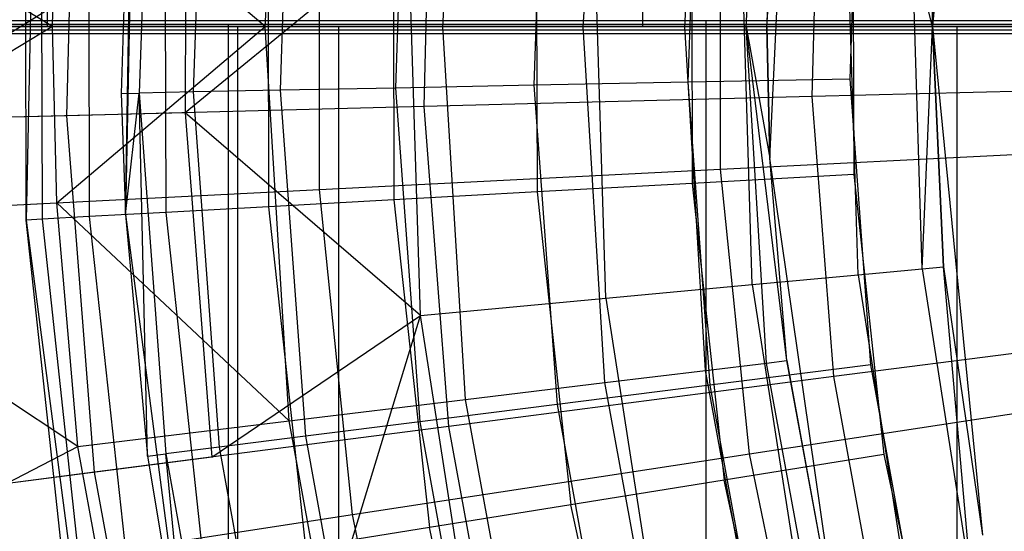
# Model space of a CAD drawing. Extents: x 0.1 to 16.1, y -7 to 7.
# Tile 26 of 108: x 5.954 to 6.548, y -0.305 to 0.004. Entities that reach past the tile are written whole.
import ezdxf

# ---------------------------------------------------------------- set-up
doc = ezdxf.new("R2010")
doc.units = 0
doc.header["$LTSCALE"] = 2.54
doc.layers.get('0').update_dxf_attribs({"color": 13, "linetype": 'CONTINUOUS'})

# ---------------------------------------------------------------- blocks, each defined once
blk = doc.blocks.new('DROPS_WOOD_C_PM_STL')
at = {"color": 0}
for p, q in [((5.97078, 0.8, 34.58385), (5.97078, 0, 34.58385)), ((5.97078, 0.8, 34.58385), (5.97078, 0, 34.58385)), ((5.97078, 0.8, 40.16997), (5.97078, 0, 40.16997)), ((5.97078, 0.8, 40.16997), (5.97078, 0, 40.16997)), ((6.33, 0.8, 34.34582), (6.33, 0, 34.34582)), ((6.33, 0.8, 34.34582), (6.33, 0, 34.34582)), ((6.33, 0.8, 40.408), (6.33, 0, 40.408)), ((6.33, 0.8, 40.408), (6.33, 0, 40.408)), ((6.53526, 0.30727, 10.06814), (6.505, 0, 10.06814)), ((6.53526, 0.30727, 10.06814), (6.505, 0, 10.06814)), ((6.1024, 0, 7.86961), (6.11682, 0.23837, 7.86961)), ((6.1024, 0, 7.86961), (6.11682, 0.23837, 7.86961)), ((6.405, 0, 8.95559), (6.42205, 0.23838, 10.16814)), ((6.405, 0, 8.95559), (6.42205, 0.23838, 10.16814)), ((6.4069, -0.0797, 10.16814), (6.42205, 0.23838, 10.16814)), ((6.4069, -0.0797, 10.16814), (6.42205, 0.23838, 10.16814)), ((6.20961, 0, 8.07101), (6.22324, 0.22545, 8.07101)), ((6.20961, 0, 8.07101), (6.22324, 0.22545, 8.07101)), ((6.29433, 0, 8.28286), (6.30735, 0.21524, 8.28286)), ((6.29433, 0, 8.28286), (6.30735, 0.21524, 8.28286)), ((6.35557, 0, 8.50264), (6.36814, 0.20786, 8.50264)), ((6.35557, 0, 8.50264), (6.36814, 0.20786, 8.50264)), ((6.39261, 0, 8.72777), (6.40491, 0.20339, 8.72777)), ((6.39261, 0, 8.72777), (6.40491, 0.20339, 8.72777)), ((5.96448, 0.20049, 9.533), (5.95823, -0.11705, 9.533)), ((5.96448, 0.20049, 9.533), (5.95823, -0.11705, 9.533)), ((6.405, 0, 8.95559), (6.41721, 0.2019, 8.95559)), ((6.405, 0, 8.95559), (6.41721, 0.2019, 8.95559)), ((6.02421, 0.19483, 9.533), (6.01814, -0.11375, 9.533)), ((6.01814, -0.11375, 9.533), (6.02421, 0.19483, 15.533)), ((6.01814, -0.11375, 9.533), (6.02421, 0.19483, 15.533)), ((6.02421, 0.19483, 9.533), (6.01814, -0.11375, 9.533)), ((6.02279, 0.17919, 15.533), (6.0154, -0.0405, 15.533)), ((6.02279, 0.17919, 15.533), (6.0154, -0.0405, 15.533)), ((6.01814, -0.11375, 9.533), (6.02279, 0.17919, 15.533)), ((6.01814, -0.11375, 9.533), (6.02279, 0.17919, 15.533)), ((6.03378, 0.17823, 15.63091), (6.02643, -0.04028, 15.63091)), ((6.03378, 0.17823, 15.63091), (6.02643, -0.04028, 15.63091)), ((6.0662, 0.1754, 15.72391), (6.05896, -0.03964, 15.72391)), ((6.0662, 0.1754, 15.72391), (6.05896, -0.03964, 15.72391)), ((6.11842, 0.17086, 15.80734), (6.11137, -0.03861, 15.80734)), ((6.11842, 0.17086, 15.80734), (6.11137, -0.03861, 15.80734)), ((5.98273, -0.05402, 3.09397), (5.98829, 0.16191, 3.09397)), ((5.98273, -0.05402, 3.09397), (5.98829, 0.16191, 3.09397)), ((6.18783, 0.16481, 15.87701), (6.18103, -0.03725, 15.87701)), ((6.18783, 0.16481, 15.87701), (6.18103, -0.03725, 15.87701)), ((6.27094, 0.15757, 15.92943), (6.26444, -0.03561, 15.92943)), ((6.27094, 0.15757, 15.92943), (6.26444, -0.03561, 15.92943)), ((6.36359, 0.1495, 15.96197), (6.35742, -0.03379, 15.96197)), ((6.36359, 0.1495, 15.96197), (6.35742, -0.03379, 15.96197)), ((6.19826, -0.04847, 2.90158), (6.20325, 0.14527, 2.90158)), ((6.19826, -0.04847, 2.90158), (6.20325, 0.14527, 2.90158)), ((6.45531, -0.03187, 15.973), (6.46113, 0.14101, 15.973)), ((6.45531, -0.03187, 15.973), (6.46113, 0.14101, 15.973)), ((6.43249, -0.04243, 2.73246), (6.43686, 0.12719, 2.73246)), ((6.43249, -0.04243, 2.73246), (6.43686, 0.12719, 2.73246)), ((5.97398, 0, 7.68103), (5.78253, 0.11651, 7.40571)), ((5.97398, 0, 7.68103), (5.78253, 0.11651, 7.40571)), ((5.95823, -0.11705, 9.533), (5.95761, 0.10538, 15.533)), ((5.95823, -0.11705, 15.533), (5.95761, 0.10538, 15.533)), ((5.95823, -0.11705, 9.533), (5.95761, 0.10538, 15.533)), ((5.95823, -0.11705, 15.533), (5.95761, 0.10538, 15.533)), ((5.96721, 0.1049, 15.63055), (5.96782, -0.11652, 15.63055)), ((5.96721, 0.1049, 15.63055), (5.96782, -0.11652, 15.63055)), ((5.97398, 0, 7.68103), (5.97668, 0.10667, 7.68103)), ((5.97398, 0, 7.68103), (5.97668, 0.10667, 7.68103)), ((6.1024, 0, 7.86961), (5.97668, 0.10667, 7.68103)), ((6.1024, 0, 7.86961), (5.97668, 0.10667, 7.68103)), ((5.99563, 0.10349, 15.72434), (5.99623, -0.11495, 15.72434)), ((5.99563, 0.10349, 15.72434), (5.99623, -0.11495, 15.72434)), ((6.04178, 0.1012, 15.81079), (6.04236, -0.11241, 15.81079)), ((6.04178, 0.1012, 15.81079), (6.04236, -0.11241, 15.81079)), ((6.10388, 0.09811, 15.88656), (6.10445, -0.10898, 15.88656)), ((6.10388, 0.09811, 15.88656), (6.10445, -0.10898, 15.88656)), ((6.13514, -0.09863, 2.82552), (6.13514, 0.09863, 2.82552)), ((6.13514, -0.09863, 2.82552), (6.13514, 0.09863, 2.82552)), ((6.17956, 0.09436, 15.94874), (6.1801, -0.10481, 15.94874)), ((6.17956, 0.09436, 15.94874), (6.1801, -0.10481, 15.94874)), ((6.26589, 0.09007, 15.99494), (6.26642, -0.10005, 15.99494)), ((6.26589, 0.09007, 15.99494), (6.26642, -0.10005, 15.99494)), ((6.35957, 0.08542, 16.02339), (6.36007, -0.09488, 16.02339)), ((6.35957, 0.08542, 16.02339), (6.36007, -0.09488, 16.02339)), ((6.37713, -0.08636, 2.65023), (6.37713, 0.08636, 2.65023)), ((6.37713, -0.08636, 2.65023), (6.37713, 0.08636, 2.65023)), ((6.457, 0.08058, 16.033), (6.45747, -0.08951, 16.033)), ((6.457, 0.08058, 16.033), (6.45747, -0.08951, 16.033)), ((6.05442, 0.06241, 7.62033), (5.86415, -0.05707, 7.35122)), ((6.05442, 0.06241, 7.62033), (5.86415, -0.05707, 7.35122)), ((6.05442, 0.06241, 7.62033), (6.05413, -0.05218, 7.62033)), ((6.05442, 0.06241, 7.62033), (6.05413, -0.05218, 7.62033)), ((6.18889, 0.05826, 7.8179), (6.05413, -0.05218, 7.62033)), ((6.18889, 0.05826, 7.8179), (6.05413, -0.05218, 7.62033)), ((6.19606, -0.17457, 7.8179), (6.18889, 0.05826, 7.8179)), ((6.19606, -0.17457, 7.8179), (6.18889, 0.05826, 7.8179)), ((6.30789, -0.16421, 8.02889), (6.30114, 0.05481, 8.02889)), ((6.30789, -0.16421, 8.02889), (6.30114, 0.05481, 8.02889)), ((6.39627, -0.15602, 8.25082), (6.38986, 0.05207, 8.25082)), ((6.39627, -0.15602, 8.25082), (6.38986, 0.05207, 8.25082)), ((6.46015, -0.1501, 8.48107), (6.45399, 0.0501, 8.48107)), ((6.46015, -0.1501, 8.48107), (6.45399, 0.0501, 8.48107)), ((6.505, 0, 8.95559), (6.49277, 0.0489, 8.71692)), ((6.505, 0, 8.95559), (6.49277, 0.0489, 8.71692)), ((6.49879, -0.14652, 8.71692), (6.49277, 0.0489, 8.71692)), ((6.49879, -0.14652, 8.71692), (6.49277, 0.0489, 8.71692)), ((6.50575, 0.0485, 8.95559), (6.505, 0, 8.95559)), ((6.505, 0, 10.06814), (6.50575, 0.0485, 8.95559)), ((6.505, 0, 10.06814), (6.50575, 0.0485, 8.95559)), ((6.50575, 0.0485, 8.95559), (6.505, 0, 8.95559)), ((5.40557, 0, 27.7131), (6.08587, 0, 28.00104)), ((6.08587, 0, 16.68319), (5.40557, 0, 16.97113)), ((6.08587, 0, 16.68319), (5.40557, 0, 16.97113)), ((5.40557, 0, 27.7131), (6.08587, 0, 28.00104)), ((5.42116, 0.0034, 29.82129), (6.36853, 0.00354, 29.55173)), ((5.42116, 0.0034, 29.82129), (6.36853, 0.00354, 29.55173)), ((5.50885, 0.00109, 34.30234), (6.08, 0.0013, 33.90242)), ((5.50885, 0.00109, 34.30234), (6.08, 0.0013, 33.90242)), ((5.97398, 0, 7.68103), (5.78253, -0.11651, 7.40571)), ((5.97398, 0, 7.68103), (5.78253, -0.11651, 7.40571)), ((5.80284, 0, 40.03483), (6.14672, 0, 40.29452)), ((6.14672, 0, 34.4593), (5.80284, 0, 34.71899)), ((6.14672, 0, 34.4593), (5.80284, 0, 34.71899)), ((5.80284, 0, 40.03483), (6.14672, 0, 40.29452)), ((5.97668, -0.10667, 7.68103), (5.97398, 0, 7.68103)), ((5.97398, 0, 7.68103), (6.1024, 0, 7.86961)), ((5.97398, 0, 7.68103), (6.1024, 0, 7.86961)), ((5.97668, -0.10667, 7.68103), (5.97398, 0, 7.68103)), ((5.97668, -0.10667, 7.68103), (6.1024, 0, 7.86961)), ((5.97668, -0.10667, 7.68103), (6.1024, 0, 7.86961)), ((6.08, 0.0013, 33.90242), (6.71192, 0.00145, 33.60775)), ((6.08, 0.0013, 33.90242), (6.71192, 0.00145, 33.60775)), ((6.08, 0.0013, 33.90242), (6.08, -0.7987, 33.90201)), ((6.08, 0.0013, 33.90242), (6.08, -0.7987, 33.90201)), ((6.08587, 0, 28.00104), (6.7964, 0, 28.2032)), ((6.7964, 0, 16.48102), (6.08587, 0, 16.68319)), ((6.08587, -0.8, 16.68319), (6.08587, 0, 16.68319)), ((6.7964, 0, 16.48102), (6.08587, 0, 16.68319)), ((6.08587, -0.8, 16.68319), (6.08587, 0, 16.68319)), ((6.08587, -0.8, 28.00104), (6.08587, 0, 28.00104)), ((6.08587, 0, 28.00104), (6.7964, 0, 28.2032)), ((6.08587, -0.8, 28.00104), (6.08587, 0, 28.00104)), ((6.1024, 0, 7.86961), (6.20961, 0, 8.07101)), ((6.11682, -0.23837, 7.86961), (6.1024, 0, 7.86961)), ((6.1024, 0, 7.86961), (6.20961, 0, 8.07101)), ((6.11682, -0.23837, 7.86961), (6.1024, 0, 7.86961)), ((6.14672, 0, 40.29452), (6.51992, 0, 40.50998)), ((6.51992, 0, 34.24384), (6.14672, 0, 34.4593)), ((6.14672, -0.8, 34.4593), (6.14672, 0, 34.4593)), ((6.51992, 0, 34.24384), (6.14672, 0, 34.4593)), ((6.14672, -0.8, 34.4593), (6.14672, 0, 34.4593)), ((6.14672, -0.8, 40.29452), (6.14672, 0, 40.29452)), ((6.14672, 0, 40.29452), (6.51992, 0, 40.50998)), ((6.14672, -0.8, 40.29452), (6.14672, 0, 40.29452)), ((6.20961, 0, 8.07101), (6.29433, 0, 8.28286)), ((6.22324, -0.22545, 8.07101), (6.20961, 0, 8.07101)), ((6.20961, 0, 8.07101), (6.29433, 0, 8.28286)), ((6.22324, -0.22545, 8.07101), (6.20961, 0, 8.07101)), ((6.29433, 0, 8.28286), (6.35557, 0, 8.50264)), ((6.30735, -0.21524, 8.28286), (6.29433, 0, 8.28286)), ((6.29433, 0, 8.28286), (6.35557, 0, 8.50264)), ((6.30735, -0.21524, 8.28286), (6.29433, 0, 8.28286)), ((6.33, 0, 40.408), (6.71575, 0, 40.60008)), ((6.33, 0, 40.408), (6.71575, 0, 40.60008)), ((6.35557, 0, 8.50264), (6.39261, 0, 8.72777)), ((6.36814, -0.20786, 8.50264), (6.35557, 0, 8.50264)), ((6.35557, 0, 8.50264), (6.39261, 0, 8.72777)), ((6.36814, -0.20786, 8.50264), (6.35557, 0, 8.50264)), ((6.36853, 0.00354, 29.55173), (7.34185, 0.00362, 29.40065)), ((6.36853, 0.00354, 29.55173), (7.34185, 0.00362, 29.40065)), ((6.36853, -0.79646, 29.55132), (6.36853, 0.00354, 29.55173)), ((6.36853, -0.79646, 29.55132), (6.36853, 0.00354, 29.55173)), ((6.405, 0, 8.95559), (6.39261, 0, 8.72777)), ((6.39261, 0, 8.72777), (6.4069, -0.0797, 8.95559)), ((6.405, 0, 8.95559), (6.39261, 0, 8.72777)), ((6.40491, -0.20339, 8.72777), (6.39261, 0, 8.72777)), ((6.40491, -0.20339, 8.72777), (6.39261, 0, 8.72777)), ((6.41721, -0.2019, 8.95559), (6.39261, 0, 8.72777)), ((6.41721, -0.2019, 8.95559), (6.39261, 0, 8.72777)), ((6.39261, 0, 8.72777), (6.4069, -0.0797, 8.95559)), ((6.4069, -0.0797, 8.95559), (6.405, 0, 8.95559)), ((6.405, 0, 8.95559), (6.4069, -0.0797, 10.16814)), ((6.4069, -0.0797, 8.95559), (6.405, 0, 8.95559)), ((6.405, 0, 8.95559), (6.4069, -0.0797, 10.16814)), ((6.49879, -0.14652, 8.71692), (6.505, 0, 8.95559)), ((6.49879, -0.14652, 8.71692), (6.505, 0, 8.95559)), ((6.505, 0, 8.95559), (6.51172, -0.14532, 8.95559)), ((6.51172, -0.14532, 8.95559), (6.505, 0, 10.06814)), ((6.505, 0, 10.06814), (6.53526, -0.30727, 10.06814)), ((6.505, 0, 10.06814), (6.505, 0, 8.95559)), ((6.505, 0, 10.06814), (6.505, 0, 8.95559)), ((6.51172, -0.14532, 8.95559), (6.505, 0, 10.06814)), ((6.505, 0, 8.95559), (6.51172, -0.14532, 8.95559)), ((6.505, 0, 10.06814), (6.53526, -0.30727, 10.06814)), ((6.51992, 0, 40.50998), (6.91676, 0, 40.67795)), ((6.91676, 0, 34.07587), (6.51992, 0, 34.24384)), ((6.51992, -0.8, 34.24384), (6.51992, 0, 34.24384)), ((6.91676, 0, 34.07587), (6.51992, 0, 34.24384)), ((6.51992, -0.8, 34.24384), (6.51992, 0, 34.24384)), ((6.51992, -0.8, 40.50998), (6.51992, 0, 40.50998)), ((6.51992, 0, 40.50998), (6.91676, 0, 40.67795)), ((6.51992, -0.8, 40.50998), (6.51992, 0, 40.50998)), ((6.36853, -0.00451, 45.1813), (5.42116, -0.00438, 44.91176)), ((6.36853, -0.00451, 45.1813), (5.42116, -0.00438, 44.91176)), ((6.08, -0.00227, 40.83062), (5.50885, -0.00207, 40.4307)), ((6.08, -0.00227, 40.83062), (5.50885, -0.00207, 40.4307)), ((5.97078, 0, 34.58385), (5.64353, 0, 34.86422)), ((5.64353, 0, 39.8896), (5.97078, 0, 40.16997)), ((5.97078, 0, 34.58385), (5.64353, 0, 34.86422)), ((5.64353, 0, 39.8896), (5.97078, 0, 40.16997)), ((6.33, 0, 34.34582), (5.97078, 0, 34.58385)), ((5.97078, 0, 40.16997), (6.33, 0, 40.408)), ((6.33, 0, 34.34582), (5.97078, 0, 34.58385)), ((5.97078, 0, 40.16997), (6.33, 0, 40.408)), ((6.71192, -0.00242, 41.12529), (6.08, -0.00227, 40.83062)), ((6.08, -0.00227, 40.83062), (6.08, -0.80227, 40.83021)), ((6.08, -0.00227, 40.83062), (6.08, -0.80227, 40.83021)), ((6.71192, -0.00242, 41.12529), (6.08, -0.00227, 40.83062)), ((6.71575, 0, 34.15374), (6.33, 0, 34.34582)), ((6.71575, 0, 34.15374), (6.33, 0, 34.34582)), ((6.36853, -0.80451, 45.18089), (6.36853, -0.00451, 45.1813)), ((7.34185, -0.00459, 45.33239), (6.36853, -0.00451, 45.1813)), ((6.36853, -0.80451, 45.18089), (6.36853, -0.00451, 45.1813)), ((7.34185, -0.00459, 45.33239), (6.36853, -0.00451, 45.1813)), ((6.26444, -0.03561, 15.92943), (6.18103, -0.03725, 15.87701)), ((6.26444, -0.03561, 15.92943), (6.18103, -0.03725, 15.87701)), ((6.35742, -0.03379, 15.96197), (6.26444, -0.03561, 15.92943)), ((6.35742, -0.03379, 15.96197), (6.26444, -0.03561, 15.92943)), ((6.26444, -0.03561, 15.92943), (6.27851, -0.22839, 15.92943)), ((6.26444, -0.03561, 15.92943), (6.27851, -0.22839, 15.92943)), ((6.45531, -0.03187, 15.973), (6.35742, -0.03379, 15.96197)), ((6.45531, -0.03187, 15.973), (6.35742, -0.03379, 15.96197)), ((6.35742, -0.03379, 15.96197), (6.37077, -0.2167, 15.96197)), ((6.35742, -0.03379, 15.96197), (6.37077, -0.2167, 15.96197)), ((6.4679, -0.20438, 15.973), (6.45531, -0.03187, 15.973)), ((6.4679, -0.20438, 15.973), (6.45531, -0.03187, 15.973)), ((6.0154, -0.0405, 15.533), (6.02643, -0.04028, 15.63091)), ((6.0154, -0.0405, 15.533), (6.02643, -0.04028, 15.63091)), ((6.0154, -0.0405, 15.533), (6.01814, -0.11375, 9.533)), ((6.0154, -0.0405, 15.533), (6.01814, -0.11375, 9.533)), ((6.0154, -0.0405, 15.533), (6.01814, -0.11375, 15.533)), ((6.0154, -0.0405, 15.533), (6.01814, -0.11375, 15.533)), ((6.01814, -0.11375, 15.533), (6.02643, -0.04028, 15.63091)), ((6.01814, -0.11375, 15.533), (6.02643, -0.04028, 15.63091)), ((6.05896, -0.03964, 15.72391), (6.02643, -0.04028, 15.63091)), ((6.05896, -0.03964, 15.72391), (6.02643, -0.04028, 15.63091)), ((6.0314, -0.25972, 15.533), (6.02643, -0.04028, 15.63091)), ((6.02643, -0.04028, 15.63091), (6.04234, -0.25833, 15.63091)), ((6.0314, -0.25972, 15.533), (6.02643, -0.04028, 15.63091)), ((6.02643, -0.04028, 15.63091), (6.04234, -0.25833, 15.63091)), ((6.11137, -0.03861, 15.80734), (6.05896, -0.03964, 15.72391)), ((6.11137, -0.03861, 15.80734), (6.05896, -0.03964, 15.72391)), ((6.05896, -0.03964, 15.72391), (6.07463, -0.25424, 15.72391)), ((6.05896, -0.03964, 15.72391), (6.07463, -0.25424, 15.72391)), ((6.18103, -0.03725, 15.87701), (6.11137, -0.03861, 15.80734)), ((6.18103, -0.03725, 15.87701), (6.11137, -0.03861, 15.80734)), ((6.11137, -0.03861, 15.80734), (6.12663, -0.24765, 15.80734)), ((6.11137, -0.03861, 15.80734), (6.12663, -0.24765, 15.80734)), ((6.18103, -0.03725, 15.87701), (6.19575, -0.23889, 15.87701)), ((6.18103, -0.03725, 15.87701), (6.19575, -0.23889, 15.87701)), ((6.68292, -0.03598, 2.58844), (6.43249, -0.04243, 2.73246)), ((6.68292, -0.03598, 2.58844), (6.43249, -0.04243, 2.73246)), ((6.43249, -0.04243, 2.73246), (6.19826, -0.04847, 2.90158)), ((6.43249, -0.04243, 2.73246), (6.19826, -0.04847, 2.90158)), ((6.44558, -0.21161, 2.73246), (6.43249, -0.04243, 2.73246)), ((6.44558, -0.21161, 2.73246), (6.43249, -0.04243, 2.73246)), ((6.05413, -0.05218, 7.62033), (5.86415, -0.05707, 7.35122)), ((6.05413, -0.05218, 7.62033), (5.86415, -0.05707, 7.35122)), ((6.19826, -0.04847, 2.90158), (5.98273, -0.05402, 3.09397)), ((6.19826, -0.04847, 2.90158), (5.98273, -0.05402, 3.09397)), ((6.05413, -0.05218, 7.62033), (6.07023, -0.26021, 7.62033)), ((6.19606, -0.17457, 7.8179), (6.05413, -0.05218, 7.62033)), ((6.05413, -0.05218, 7.62033), (6.07023, -0.26021, 7.62033)), ((6.19606, -0.17457, 7.8179), (6.05413, -0.05218, 7.62033)), ((6.21322, -0.24169, 2.90158), (6.19826, -0.04847, 2.90158)), ((6.21322, -0.24169, 2.90158), (6.19826, -0.04847, 2.90158)), ((5.98273, -0.05402, 3.09397), (5.7882, -0.05903, 3.3076)), ((5.98273, -0.05402, 3.09397), (5.7882, -0.05903, 3.3076)), ((5.9994, -0.26938, 3.09397), (5.98273, -0.05402, 3.09397)), ((5.9994, -0.26938, 3.09397), (5.98273, -0.05402, 3.09397)), ((6.37713, -0.08636, 2.65023), (6.63589, -0.07324, 2.50087)), ((6.37713, -0.08636, 2.65023), (6.63589, -0.07324, 2.50087)), ((6.41721, -0.2019, 8.95559), (6.4069, -0.0797, 8.95559)), ((6.4069, -0.0797, 8.95559), (6.4069, -0.0797, 10.16814)), ((6.4069, -0.0797, 8.95559), (6.4069, -0.0797, 10.16814)), ((6.41721, -0.2019, 8.95559), (6.4069, -0.0797, 8.95559)), ((6.41721, -0.2019, 8.95559), (6.4069, -0.0797, 10.16814)), ((6.41721, -0.2019, 8.95559), (6.4069, -0.0797, 10.16814)), ((6.45222, -0.3949, 10.16814), (6.4069, -0.0797, 10.16814)), ((6.45222, -0.3949, 10.16814), (6.4069, -0.0797, 10.16814)), ((6.13514, -0.09863, 2.82552), (6.37713, -0.08636, 2.65023)), ((6.13514, -0.09863, 2.82552), (6.37713, -0.08636, 2.65023)), ((6.39461, -0.25819, 2.65023), (6.37713, -0.08636, 2.65023)), ((6.39461, -0.25819, 2.65023), (6.37713, -0.08636, 2.65023)), ((6.36007, -0.09488, 16.02339), (6.26642, -0.10005, 15.99494)), ((6.36007, -0.09488, 16.02339), (6.26642, -0.10005, 15.99494)), ((6.45747, -0.08951, 16.033), (6.36007, -0.09488, 16.02339)), ((6.45747, -0.08951, 16.033), (6.36007, -0.09488, 16.02339)), ((6.36007, -0.09488, 16.02339), (6.37941, -0.27414, 16.02339)), ((6.36007, -0.09488, 16.02339), (6.37941, -0.27414, 16.02339)), ((6.45747, -0.08951, 16.033), (6.47571, -0.25862, 16.033)), ((6.45747, -0.08951, 16.033), (6.47571, -0.25862, 16.033)), ((5.91249, -0.10992, 3.02487), (6.13514, -0.09863, 2.82552)), ((5.91249, -0.10992, 3.02487), (6.13514, -0.09863, 2.82552)), ((6.15509, -0.29488, 2.82552), (6.13514, -0.09863, 2.82552)), ((6.15509, -0.29488, 2.82552), (6.13514, -0.09863, 2.82552)), ((6.26642, -0.10005, 15.99494), (6.1801, -0.10481, 15.94874)), ((6.26642, -0.10005, 15.99494), (6.1801, -0.10481, 15.94874)), ((6.26642, -0.10005, 15.99494), (6.28681, -0.28907, 15.99494)), ((6.26642, -0.10005, 15.99494), (6.28681, -0.28907, 15.99494)), ((5.78253, -0.11651, 7.40571), (5.97668, -0.10667, 7.68103)), ((5.78253, -0.11651, 7.40571), (5.97668, -0.10667, 7.68103)), ((5.98933, -0.25385, 7.68103), (5.97668, -0.10667, 7.68103)), ((5.98933, -0.25385, 7.68103), (5.97668, -0.10667, 7.68103)), ((6.11682, -0.23837, 7.86961), (5.97668, -0.10667, 7.68103)), ((6.11682, -0.23837, 7.86961), (5.97668, -0.10667, 7.68103)), ((6.1801, -0.10481, 15.94874), (6.10445, -0.10898, 15.88656)), ((6.1801, -0.10481, 15.94874), (6.10445, -0.10898, 15.88656)), ((6.1801, -0.10481, 15.94874), (6.20147, -0.30283, 15.94874)), ((6.1801, -0.10481, 15.94874), (6.20147, -0.30283, 15.94874)), ((6.04236, -0.11241, 15.81079), (5.99623, -0.11495, 15.72434)), ((6.04236, -0.11241, 15.81079), (5.99623, -0.11495, 15.72434)), ((6.10445, -0.10898, 15.88656), (6.04236, -0.11241, 15.81079)), ((6.10445, -0.10898, 15.88656), (6.04236, -0.11241, 15.81079)), ((6.04236, -0.11241, 15.81079), (6.06528, -0.32478, 15.81079)), ((6.04236, -0.11241, 15.81079), (6.06528, -0.32478, 15.81079)), ((6.10445, -0.10898, 15.88656), (6.12666, -0.31489, 15.88656)), ((6.10445, -0.10898, 15.88656), (6.12666, -0.31489, 15.88656)), ((5.98933, -0.25385, 7.68103), (5.78253, -0.11651, 7.40571)), ((5.98933, -0.25385, 7.68103), (5.78253, -0.11651, 7.40571)), ((5.96782, -0.11652, 15.63055), (5.95823, -0.11705, 15.533)), ((5.96782, -0.11652, 15.63055), (5.95823, -0.11705, 15.533)), ((5.98208, -0.3382, 15.533), (5.95823, -0.11705, 9.533)), ((5.95823, -0.11705, 9.533), (5.99937, -0.43198, 9.533)), ((5.98208, -0.3382, 15.533), (5.95823, -0.11705, 9.533)), ((5.98208, -0.3382, 15.533), (5.95823, -0.11705, 15.533)), ((5.95823, -0.11705, 15.533), (5.95823, -0.11705, 9.533)), ((5.95823, -0.11705, 15.533), (5.95823, -0.11705, 9.533)), ((5.95823, -0.11705, 9.533), (5.99937, -0.43198, 9.533)), ((5.98208, -0.3382, 15.533), (5.95823, -0.11705, 15.533)), ((5.99623, -0.11495, 15.72434), (5.96782, -0.11652, 15.63055)), ((5.99623, -0.11495, 15.72434), (5.96782, -0.11652, 15.63055)), ((5.96782, -0.11652, 15.63055), (5.99157, -0.33667, 15.63055)), ((5.96782, -0.11652, 15.63055), (5.99157, -0.33667, 15.63055)), ((5.99623, -0.11495, 15.72434), (6.01966, -0.33214, 15.72434)), ((5.99623, -0.11495, 15.72434), (6.01966, -0.33214, 15.72434)), ((6.01814, -0.11375, 9.533), (6.05812, -0.41978, 9.533)), ((6.01814, -0.11375, 9.533), (6.0314, -0.25972, 15.533)), ((6.01814, -0.11375, 9.533), (6.05812, -0.41978, 9.533)), ((6.01814, -0.11375, 15.533), (6.01814, -0.11375, 9.533)), ((6.01814, -0.11375, 15.533), (6.01814, -0.11375, 9.533)), ((6.01814, -0.11375, 15.533), (6.0314, -0.25972, 15.533)), ((6.01814, -0.11375, 9.533), (6.0314, -0.25972, 15.533)), ((6.01814, -0.11375, 15.533), (6.0314, -0.25972, 15.533)), ((6.46015, -0.1501, 8.48107), (6.49879, -0.14652, 8.71692)), ((6.46015, -0.1501, 8.48107), (6.49879, -0.14652, 8.71692)), ((6.49879, -0.14652, 8.71692), (6.51172, -0.14532, 8.95559)), ((6.49879, -0.14652, 8.71692), (6.51172, -0.14532, 8.95559)), ((6.49879, -0.14652, 8.71692), (6.52878, -0.33972, 8.71692)), ((6.49879, -0.14652, 8.71692), (6.52878, -0.33972, 8.71692)), ((6.52878, -0.33972, 8.71692), (6.51172, -0.14532, 8.95559)), ((6.51172, -0.14532, 8.95559), (6.53526, -0.30727, 8.95559)), ((6.52878, -0.33972, 8.71692), (6.51172, -0.14532, 8.95559)), ((6.51172, -0.14532, 8.95559), (6.53526, -0.30727, 8.95559)), ((6.51172, -0.14532, 8.95559), (6.53526, -0.30727, 10.06814)), ((6.51172, -0.14532, 8.95559), (6.53526, -0.30727, 10.06814)), ((6.39627, -0.15602, 8.25082), (6.46015, -0.1501, 8.48107)), ((6.39627, -0.15602, 8.25082), (6.46015, -0.1501, 8.48107)), ((6.46015, -0.1501, 8.48107), (6.49088, -0.34802, 8.48107)), ((6.46015, -0.1501, 8.48107), (6.49088, -0.34802, 8.48107)), ((6.30789, -0.16421, 8.02889), (6.39627, -0.15602, 8.25082)), ((6.30789, -0.16421, 8.02889), (6.39627, -0.15602, 8.25082)), ((6.39627, -0.15602, 8.25082), (6.42821, -0.36175, 8.25082)), ((6.39627, -0.15602, 8.25082), (6.42821, -0.36175, 8.25082)), ((6.19606, -0.17457, 7.8179), (6.30789, -0.16421, 8.02889)), ((6.19606, -0.17457, 7.8179), (6.30789, -0.16421, 8.02889)), ((6.30789, -0.16421, 8.02889), (6.3415, -0.38074, 8.02889)), ((6.30789, -0.16421, 8.02889), (6.3415, -0.38074, 8.02889)), ((6.07023, -0.26021, 7.62033), (6.19606, -0.17457, 7.8179)), ((6.07023, -0.26021, 7.62033), (6.19606, -0.17457, 7.8179)), ((6.10764, -0.46547, 7.62033), (6.19606, -0.17457, 7.8179)), ((6.10764, -0.46547, 7.62033), (6.19606, -0.17457, 7.8179)), ((6.23179, -0.40476, 7.8179), (6.19606, -0.17457, 7.8179)), ((6.23179, -0.40476, 7.8179), (6.19606, -0.17457, 7.8179)), ((6.69402, -0.17944, 2.58844), (6.44558, -0.21161, 2.73246)), ((6.69402, -0.17944, 2.58844), (6.44558, -0.21161, 2.73246)), ((6.40491, -0.20339, 8.72777), (6.41721, -0.2019, 8.95559)), ((6.40491, -0.20339, 8.72777), (6.41721, -0.2019, 8.95559)), ((6.45367, -0.40085, 8.95559), (6.41721, -0.2019, 8.95559)), ((6.41721, -0.2019, 8.95559), (6.45222, -0.3949, 10.16814)), ((6.41721, -0.2019, 8.95559), (6.45222, -0.3949, 10.16814)), ((6.45367, -0.40085, 8.95559), (6.41721, -0.2019, 8.95559)), ((6.30735, -0.21524, 8.28286), (6.36814, -0.20786, 8.50264)), ((6.30735, -0.21524, 8.28286), (6.36814, -0.20786, 8.50264)), ((6.36814, -0.20786, 8.50264), (6.40491, -0.20339, 8.72777)), ((6.36814, -0.20786, 8.50264), (6.40491, -0.20339, 8.72777)), ((6.40568, -0.41268, 8.50264), (6.36814, -0.20786, 8.50264)), ((6.40568, -0.41268, 8.50264), (6.36814, -0.20786, 8.50264)), ((6.4679, -0.20438, 15.973), (6.37077, -0.2167, 15.96197)), ((6.4679, -0.20438, 15.973), (6.37077, -0.2167, 15.96197)), ((6.44164, -0.40382, 8.72777), (6.40491, -0.20339, 8.72777)), ((6.44164, -0.40382, 8.72777), (6.40491, -0.20339, 8.72777)), ((6.49876, -0.37458, 15.973), (6.4679, -0.20438, 15.973)), ((6.49876, -0.37458, 15.973), (6.4679, -0.20438, 15.973)), ((6.44558, -0.21161, 2.73246), (6.21322, -0.24169, 2.90158)), ((6.44558, -0.21161, 2.73246), (6.21322, -0.24169, 2.90158)), ((6.476, -0.37854, 2.73246), (6.44558, -0.21161, 2.73246)), ((6.476, -0.37854, 2.73246), (6.44558, -0.21161, 2.73246)), ((6.22324, -0.22545, 8.07101), (6.30735, -0.21524, 8.28286)), ((6.22324, -0.22545, 8.07101), (6.30735, -0.21524, 8.28286)), ((6.37077, -0.2167, 15.96197), (6.27851, -0.22839, 15.92943)), ((6.37077, -0.2167, 15.96197), (6.27851, -0.22839, 15.92943)), ((6.34622, -0.42734, 8.28286), (6.30735, -0.21524, 8.28286)), ((6.34622, -0.42734, 8.28286), (6.30735, -0.21524, 8.28286)), ((6.37077, -0.2167, 15.96197), (6.40349, -0.39715, 15.96197)), ((6.37077, -0.2167, 15.96197), (6.40349, -0.39715, 15.96197)), ((6.39461, -0.25819, 2.65023), (6.65071, -0.21896, 2.50087)), ((6.39461, -0.25819, 2.65023), (6.65071, -0.21896, 2.50087)), ((6.11682, -0.23837, 7.86961), (6.22324, -0.22545, 8.07101)), ((6.11682, -0.23837, 7.86961), (6.22324, -0.22545, 8.07101)), ((6.26396, -0.44761, 8.07101), (6.22324, -0.22545, 8.07101)), ((6.26396, -0.44761, 8.07101), (6.22324, -0.22545, 8.07101)), ((6.27851, -0.22839, 15.92943), (6.19575, -0.23889, 15.87701)), ((6.27851, -0.22839, 15.92943), (6.19575, -0.23889, 15.87701)), ((6.27851, -0.22839, 15.92943), (6.31299, -0.41859, 15.92943)), ((6.27851, -0.22839, 15.92943), (6.31299, -0.41859, 15.92943)), ((5.98933, -0.25385, 7.68103), (6.11682, -0.23837, 7.86961)), ((5.98933, -0.25385, 7.68103), (6.11682, -0.23837, 7.86961)), ((6.21322, -0.24169, 2.90158), (5.9994, -0.26938, 3.09397)), ((6.21322, -0.24169, 2.90158), (5.9994, -0.26938, 3.09397)), ((6.15987, -0.47327, 7.86961), (6.11682, -0.23837, 7.86961)), ((6.15987, -0.47327, 7.86961), (6.11682, -0.23837, 7.86961)), ((6.19575, -0.23889, 15.87701), (6.12663, -0.24765, 15.80734)), ((6.19575, -0.23889, 15.87701), (6.12663, -0.24765, 15.80734)), ((6.19575, -0.23889, 15.87701), (6.23181, -0.43782, 15.87701)), ((6.19575, -0.23889, 15.87701), (6.23181, -0.43782, 15.87701)), ((6.24796, -0.43236, 2.90158), (6.21322, -0.24169, 2.90158)), ((6.24796, -0.43236, 2.90158), (6.21322, -0.24169, 2.90158)), ((6.12663, -0.24765, 15.80734), (6.07463, -0.25424, 15.72391)), ((6.12663, -0.24765, 15.80734), (6.07463, -0.25424, 15.72391)), ((6.12663, -0.24765, 15.80734), (6.16402, -0.45388, 15.80734)), ((6.12663, -0.24765, 15.80734), (6.16402, -0.45388, 15.80734)), ((5.8061, -0.34835, 7.40571), (5.98933, -0.25385, 7.68103)), ((5.8061, -0.34835, 7.40571), (5.98933, -0.25385, 7.68103)), ((6.03518, -0.504, 7.68103), (5.98933, -0.25385, 7.68103)), ((6.03518, -0.504, 7.68103), (5.98933, -0.25385, 7.68103)), ((6.07463, -0.25424, 15.72391), (6.04234, -0.25833, 15.63091)), ((6.07463, -0.25424, 15.72391), (6.04234, -0.25833, 15.63091)), ((6.07463, -0.25424, 15.72391), (6.11301, -0.46596, 15.72391)), ((6.07463, -0.25424, 15.72391), (6.11301, -0.46596, 15.72391)), ((6.07023, -0.26021, 7.62033), (5.88177, -0.28461, 7.35122)), ((6.07023, -0.26021, 7.62033), (5.88177, -0.28461, 7.35122)), ((6.0314, -0.25972, 15.533), (6.04234, -0.25833, 15.63091)), ((6.0314, -0.25972, 15.533), (6.04234, -0.25833, 15.63091)), ((6.0314, -0.25972, 15.533), (6.05812, -0.41978, 9.533)), ((6.0314, -0.25972, 15.533), (6.05812, -0.41978, 9.533)), ((6.0314, -0.25972, 15.533), (6.05812, -0.41978, 15.533)), ((6.0314, -0.25972, 15.533), (6.05812, -0.41978, 15.533)), ((6.05812, -0.41978, 15.533), (6.04234, -0.25833, 15.63091)), ((6.04234, -0.25833, 15.63091), (6.08134, -0.47346, 15.63091)), ((6.05812, -0.41978, 15.533), (6.04234, -0.25833, 15.63091)), ((6.04234, -0.25833, 15.63091), (6.08134, -0.47346, 15.63091)), ((6.15509, -0.29488, 2.82552), (6.39461, -0.25819, 2.65023)), ((6.15509, -0.29488, 2.82552), (6.39461, -0.25819, 2.65023)), ((6.47571, -0.25862, 16.033), (6.37941, -0.27414, 16.02339)), ((6.47571, -0.25862, 16.033), (6.37941, -0.27414, 16.02339)), ((6.42937, -0.42738, 2.65023), (6.39461, -0.25819, 2.65023)), ((6.42937, -0.42738, 2.65023), (6.39461, -0.25819, 2.65023)), ((6.47571, -0.25862, 16.033), (6.51153, -0.4249, 16.033)), ((6.47571, -0.25862, 16.033), (6.51153, -0.4249, 16.033)), ((5.9994, -0.26938, 3.09397), (5.80642, -0.29436, 3.3076)), ((5.9994, -0.26938, 3.09397), (5.80642, -0.29436, 3.3076)), ((6.03812, -0.48188, 3.09397), (5.9994, -0.26938, 3.09397)), ((6.03812, -0.48188, 3.09397), (5.9994, -0.26938, 3.09397)), ((6.37941, -0.27414, 16.02339), (6.28681, -0.28907, 15.99494)), ((6.37941, -0.27414, 16.02339), (6.28681, -0.28907, 15.99494)), ((6.41738, -0.4504, 16.02339), (6.37941, -0.27414, 16.02339)), ((6.41738, -0.4504, 16.02339), (6.37941, -0.27414, 16.02339)), ((6.28681, -0.28907, 15.99494), (6.20147, -0.30283, 15.94874)), ((6.28681, -0.28907, 15.99494), (6.20147, -0.30283, 15.94874)), ((6.32685, -0.47493, 15.99494), (6.28681, -0.28907, 15.99494)), ((6.32685, -0.47493, 15.99494), (6.28681, -0.28907, 15.99494)), ((5.93473, -0.32864, 3.02487), (6.15509, -0.29488, 2.82552)), ((5.93473, -0.32864, 3.02487), (6.15509, -0.29488, 2.82552)), ((6.1948, -0.48811, 2.82552), (6.15509, -0.29488, 2.82552)), ((6.1948, -0.48811, 2.82552), (6.15509, -0.29488, 2.82552)), ((6.20147, -0.30283, 15.94874), (6.12666, -0.31489, 15.88656)), ((6.20147, -0.30283, 15.94874), (6.12666, -0.31489, 15.88656)), ((6.24341, -0.49753, 15.94874), (6.20147, -0.30283, 15.94874)), ((6.24341, -0.49753, 15.94874), (6.20147, -0.30283, 15.94874))]:
    blk.add_line(p, q, dxfattribs=at)

msp = doc.modelspace()

# ---------------------------------------------------------------- block references
at = {"color": 0}
msp.add_blockref('DROPS_WOOD_C_PM_STL', (0, 0), dxfattribs=at)

doc.saveas('drawing.dxf')
